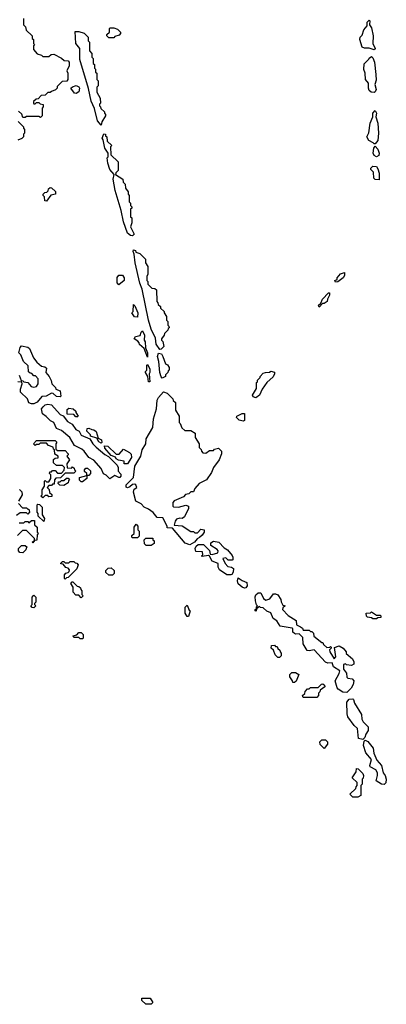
# Model space of a CAD drawing. Extents: x 2776963 to 2884430, y 684484 to 829250.
# Tile 23 of 256: x 2837320 to 2840263, y 729500 to 737395. Entities that reach past the tile are written whole.
import ezdxf

# ---------------------------------------------------------------- set-up
doc = ezdxf.new("R2010")
doc.units = 0

msp = doc.modelspace()

# ---------------------------------------------------------------- linework, layer by layer
at = {"layer": '0CON20XD'}
for points in [[(2837350, 737405), (2837350, 737355), (2837367, 737337), (2837371.7, 737311.7), (2837420, 737265), (2837420, 737245), (2837430, 737235), (2837430, 737205), (2837440, 737195), (2837430, 737185), (2837430, 737155), (2837461.7, 737121.7), (2837495, 737110), (2837505, 737100), (2837555, 737100), (2837573, 737117), (2837595, 737117.5), (2837655, 737087.5), (2837678.3, 737068.3), (2837710, 737065), (2837716.7, 737055), (2837716.7, 737025), (2837700, 736985), (2837707.5, 736965), (2837707.5, 736915), (2837698.3, 736901.7), (2837661.7, 736898.3), (2837621.7, 736858.3), (2837620, 736845), (2837608.3, 736831.7), (2837575, 736820), (2837565, 736810), (2837545, 736810), (2837525, 736790), (2837491.7, 736788.3), (2837468.3, 736761.7), (2837451.7, 736758.3), (2837431.7, 736738.3), (2837430, 736725), (2837435, 736720), (2837445, 736720), (2837455, 736730), (2837475, 736730), (2837485, 736720), (2837510, 736715), (2837510, 736695), (2837500, 736685), (2837500, 736625), (2837488.3, 736611.7), (2837475, 736620), (2837375, 736620), (2837365, 736610), (2837345, 736610), (2837338.3, 736638.3), (2837311.7, 736661.7)], [(2838075, 737250), (2838035, 737250), (2838020, 737265), (2838020, 737275), (2838040, 737295), (2838040, 737325), (2838045, 737330), (2838075, 737330), (2838105, 737320), (2838130, 737295), (2838130, 737285), (2838118.3, 737271.7), (2838085, 737260), (2838075, 737250)], [(2840165, 737153.8), (2840125, 737166), (2840087, 737167), (2840070, 737175), (2840050, 737235), (2840052.5, 737255), (2840068.3, 737271.7), (2840082.5, 737315), (2840110, 737345), (2840110, 737375), (2840125, 737390), (2840130, 737385), (2840127.5, 737355), (2840145, 737330), (2840157.5, 737265), (2840155.7, 737205), (2840172.5, 737165), (2840165, 737153.8)], [(2837975, 736550), (2837943.8, 736585), (2837921.7, 736681.7), (2837895, 736742.5), (2837872.9, 736842.9), (2837804.5, 737074.5), (2837803.3, 737163.3), (2837770, 737205), (2837765, 737300), (2837795, 737300), (2837837, 737287), (2837870, 737255), (2837870, 737225), (2837880, 737215), (2837880, 737145), (2837900, 737125), (2837900, 737095), (2837910, 737085), (2837910, 737045), (2837920, 737035), (2837920, 737005), (2837928.3, 736998.3), (2837930, 736975), (2837940, 736965), (2837940, 736915), (2837950, 736905), (2837950, 736865), (2837940, 736855), (2837940, 736815), (2837967.5, 736765), (2837970, 736725), (2837961.7, 736718.3), (2837960, 736705), (2837970, 736695), (2837971.7, 736681.7), (2838000, 736655), (2838000, 736645), (2838010, 736635), (2838010, 736625), (2837980, 736575), (2837975, 736550)], [(2840165, 736812.5), (2840142.5, 736815), (2840126.1, 736826.1), (2840120, 736845), (2840120, 736885), (2840096.7, 736915), (2840092.5, 736965), (2840083.3, 736995), (2840085, 737040), (2840122.5, 737077.5), (2840125, 737087.5), (2840145, 737100), (2840155, 737090), (2840167.5, 737055), (2840180, 736955), (2840180.7, 736909.3), (2840170, 736875), (2840181.2, 736835), (2840174, 736816), (2840165, 736812.5)], [(2837775, 736802.5), (2837760, 736805), (2837730, 736845), (2837743, 736857), (2837775, 736866.2), (2837795, 736857.5), (2837801.2, 736845), (2837795, 736817.5), (2837775, 736802.5)], [(2840175, 736400), (2840165, 736400), (2840158.8, 736408.8), (2840122.5, 736425), (2840107.5, 736455), (2840123.3, 736486.7), (2840134, 736565), (2840153.8, 736615), (2840154.3, 736645), (2840175, 736666.2), (2840183.3, 736645), (2840180, 736615), (2840194.3, 736564.3), (2840201.4, 736485), (2840196.2, 736425), (2840175, 736400)], [(2837308.3, 736578.3), (2837350, 736535), (2837350, 736525), (2837360, 736515), (2837360, 736485), (2837351.7, 736478.3), (2837350, 736455), (2837338.3, 736441.7), (2837305, 736430)], [(2838225, 735662.5), (2838210, 735665), (2838185, 735682.5), (2838154.4, 735775), (2838134.2, 735865), (2838085.8, 736025), (2838070.8, 736115), (2838080, 736155), (2838045, 736193.8), (2838028, 736245), (2838023.8, 736286.2), (2838030, 736295), (2838030, 736325), (2838003.8, 736365), (2837991.7, 736431.7), (2837983.3, 736445), (2837995, 736480), (2838008.3, 736478.3), (2838010, 736465), (2838020, 736455), (2838021.7, 736421.7), (2838060, 736385), (2838050, 736375), (2838051.7, 736311.7), (2838110, 736255), (2838110, 736185), (2838091.7, 736168.3), (2838090, 736155), (2838147.5, 736115), (2838151.7, 736091.7), (2838167, 736077), (2838170, 736045), (2838190, 736015), (2838190, 735995), (2838200, 735985), (2838200, 735935), (2838210, 735925), (2838210, 735905), (2838220, 735895), (2838220, 735885), (2838210, 735875), (2838210, 735815), (2838220, 735805), (2838220, 735765), (2838210, 735735), (2838240, 735675), (2838225, 735662.5)], [(2840185, 736294.3), (2840166.2, 736305), (2840158, 736325), (2840163.3, 736365), (2840175, 736380), (2840195, 736356.7), (2840205.6, 736325), (2840204, 736305), (2840185, 736294.3)], [(2840205, 736110), (2840175, 736113.8), (2840163.3, 736125), (2840161.7, 736171.7), (2840140, 736195), (2840140, 736205), (2840155, 736220), (2840185, 736217.5), (2840195, 736200), (2840205.7, 736165.7), (2840205, 736110)], [(2837535, 735940), (2837523, 735943), (2837520, 735975), (2837510, 735985), (2837510, 735995), (2837521.7, 736008.3), (2837538.3, 736011.7), (2837548.3, 736021.7), (2837551.7, 736038.3), (2837565, 736050), (2837577, 736047), (2837607, 736017), (2837607.5, 735995), (2837571.7, 735988.3), (2837535, 735940)], [(2838445, 734750), (2838415, 734792.5), (2838411.7, 734841.7), (2838375, 734913.3), (2838354.4, 734985), (2838304, 735235), (2838285, 735282.5), (2838246, 735445), (2838240, 735515), (2838230, 735535), (2838235, 735550), (2838250, 735545), (2838251.7, 735531.7), (2838285, 735520), (2838330, 735475), (2838330, 735445), (2838350, 735415), (2838350, 735355), (2838340, 735335), (2838340, 735305), (2838350, 735295), (2838350, 735275), (2838381.7, 735241.7), (2838405, 735240), (2838418.3, 735228.3), (2838420, 735135), (2838430, 735125), (2838431.7, 735111.7), (2838450, 735095), (2838451.7, 735081.7), (2838480, 735055), (2838480, 735045), (2838500, 735015), (2838500, 734985), (2838510, 734975), (2838510, 734945), (2838518.3, 734938.3), (2838520, 734925), (2838511.7, 734918.3), (2838510, 734905), (2838481.7, 734878.3), (2838480, 734865), (2838460, 734835), (2838460, 734825), (2838470, 734815), (2838477.5, 734775), (2838455, 734752.5), (2838445, 734750)], [(2838115, 735270), (2838102.5, 735285), (2838103, 735327), (2838115, 735347.5), (2838145, 735347.5), (2838160, 735325), (2838160, 735305), (2838115, 735270)], [(2839855, 735290), (2839850, 735305), (2839868.3, 735311.7), (2839870, 735325), (2839895, 735357.5), (2839928.3, 735368.3), (2839926.7, 735345), (2839917.5, 735325), (2839875, 735292.5), (2839855, 735290)], [(2839725, 735090), (2839720, 735105), (2839738.3, 735121.7), (2839750, 735155), (2839800, 735205), (2839807.5, 735205), (2839806.7, 735185), (2839790, 735155), (2839787.5, 735135), (2839765, 735120), (2839751.7, 735118.3), (2839725, 735090)], [(2838265, 735010), (2838241.7, 735011.7), (2838220, 735045), (2838230, 735055), (2838235, 735110), (2838245, 735100), (2838270, 735045), (2838265, 735010)], [(2838345, 734690), (2838318.3, 734758.3), (2838281.7, 734791.7), (2838280, 734805), (2838268.3, 734818.3), (2838240, 734835), (2838250, 734855), (2838288.3, 734861.7), (2838295, 734890), (2838305, 734900), (2838322.5, 734865), (2838320, 734825), (2838327, 734813), (2838330, 734765), (2838346.7, 734725), (2838345, 734690)], [(2837317.5, 734545), (2837331.7, 734501.7), (2837345, 734500), (2837355, 734490), (2837387, 734487), (2837412.5, 734455), (2837435, 734447.5), (2837455, 734452.5), (2837470, 734475), (2837470, 734515), (2837448.3, 734538.3), (2837435, 734540), (2837418.3, 734558.3), (2837405, 734560), (2837391.7, 734571.7), (2837388.3, 734618.3), (2837350, 734655), (2837328.3, 734708.3), (2837313, 734723), (2837323, 734767), (2837335, 734780), (2837385, 734770), (2837398.3, 734758.3), (2837430, 734685), (2837458.3, 734648.3), (2837495, 734616.7), (2837521.7, 734611.7), (2837535, 734600), (2837530, 734565), (2837556.2, 734535), (2837572.3, 734502.3), (2837577.5, 734475), (2837607.5, 734445), (2837611.7, 734431.7), (2837645, 734420), (2837650, 734375), (2837645, 734370), (2837615, 734372.5), (2837588.3, 734398.3), (2837575, 734400), (2837533.9, 734376.1), (2837497.5, 734372.5), (2837461.9, 734328.1), (2837435, 734314.2), (2837413.9, 734313.9)], [(2838465, 734520), (2838455, 734530), (2838444.2, 734565), (2838437.5, 734655), (2838426.7, 734695), (2838435, 734720), (2838457.5, 734715), (2838470, 734695), (2838490, 734635), (2838506.4, 734626.4), (2838520, 734605), (2838520, 734585), (2838511.7, 734578.3), (2838510, 734565), (2838491.7, 734548.3), (2838490, 734535), (2838465, 734520)], [(2838365, 734490), (2838355, 734490), (2838350, 734535), (2838330, 734565), (2838330, 734575), (2838340, 734585), (2838340, 734625), (2838345, 734630), (2838365.8, 734595.8), (2838366, 734565), (2838360, 734555), (2838365, 734490)], [(2839215, 734363.8), (2839195, 734370), (2839190, 734385), (2839221.7, 734438.3), (2839220, 734485), (2839228.3, 734491.7), (2839230, 734505), (2839250, 734525), (2839250, 734535), (2839275, 734560), (2839293, 734567), (2839325, 734570), (2839335, 734577.5), (2839365, 734570), (2839366.7, 734555), (2839355, 734532.5), (2839305.4, 734484.6), (2839267.4, 734432.6), (2839245.8, 734385), (2839215, 734363.8)], [(2837413.9, 734313.9), (2837395, 734322.5), (2837383.3, 734355), (2837327.5, 734407.5), (2837326.4, 734433.6), (2837340, 734475), (2837338.3, 734488.3), (2837305, 734490)], [(2838685, 733184), (2838648.3, 733198.3), (2838548.3, 733318.3), (2838505, 733320), (2838503.3, 733335), (2838470, 733400), (2838425, 733403.8), (2838393, 733443), (2838355, 733470), (2838320, 733485), (2838295, 733512.5), (2838253.9, 733533.9), (2838234.5, 733605.5), (2838240.6, 733629.4), (2838260, 733645), (2838252.5, 733665), (2838245, 733670), (2838225, 733666.7), (2838205, 733648.8), (2838185, 733641.2), (2838176.1, 733646.1), (2838174.6, 733664.6), (2838234.4, 733725), (2838245.4, 733814.6), (2838292, 733895), (2838304.2, 733945), (2838333.3, 733995), (2838335.8, 734035), (2838390, 734125), (2838395.7, 734195), (2838418, 734275), (2838424.5, 734345.5), (2838435, 734366), (2838475, 734410), (2838505, 734400), (2838550, 734355), (2838551.7, 734341.7), (2838570, 734325), (2838570, 734265), (2838600, 734215), (2838600, 734165), (2838608.3, 734158.3), (2838621.7, 734121.7), (2838645, 734100), (2838695, 734100), (2838728.3, 734078.3), (2838730, 734045), (2838760, 733995), (2838760, 733965), (2838778.3, 733948.3), (2838780, 733935), (2838791.7, 733921.7), (2838815, 733920), (2838845, 733940), (2838875, 733940), (2838885, 733950), (2838915, 733960), (2838940, 733935), (2838940, 733915), (2838922.5, 733865), (2838876.7, 733805), (2838860, 733765), (2838818.8, 733705), (2838760, 733675), (2838726.7, 733635), (2838715, 733610), (2838695, 733610), (2838677, 733593), (2838651.7, 733588.3), (2838635, 733570), (2838561.7, 733538.3), (2838550, 733525), (2838550, 733495), (2838555, 733490), (2838595, 733487.5), (2838655, 733503.3), (2838676.2, 733495), (2838676, 733475), (2838642, 733408), (2838625, 733396.7), (2838605, 733398.8), (2838580, 733390), (2838567.5, 733375), (2838561.7, 733341.7), (2838625, 733337.5), (2838695, 733290), (2838715, 733290), (2838725, 733280), (2838748.3, 733281.7), (2838775, 733310), (2838800, 733305), (2838800, 733285), (2838785, 733262.5), (2838765, 733242.5), (2838745, 733232.5), (2838724.1, 733205.9), (2838685, 733184)], [(2838045, 733713.3), (2838015, 733742.5), (2837993.6, 733753.6), (2837973.3, 733795), (2837915, 733864), (2837874.3, 733884.3), (2837838.8, 733935), (2837820.3, 733950.3), (2837760.5, 733980.5), (2837723.3, 734045), (2837655, 734101.2), (2837617, 734117), (2837593.9, 734163.9), (2837568, 734178), (2837533.9, 734213.9), (2837504, 734234), (2837496.4, 734273.6), (2837508, 734292), (2837524.3, 734305.7), (2837545, 734312), (2837576.1, 734306.1), (2837645, 734230), (2837668.3, 734218.3), (2837705, 734173.3), (2837741.7, 734151.7), (2837770, 734110), (2837796.7, 734095), (2837815, 734063.3), (2837883, 734033), (2837907.5, 733995), (2837935, 733967.5), (2838005, 733907.5), (2838033, 733893), (2838102, 733822), (2838111.2, 733805), (2838111.2, 733775), (2838132.1, 733752.1), (2838133.1, 733735), (2838125, 733724.6), (2838115, 733722.9), (2838085, 733740), (2838045, 733713.3)], [(2837785, 734210), (2837771.7, 734211.7), (2837755, 734230), (2837701.7, 734231.7), (2837701.7, 734268.3), (2837715, 734280), (2837750, 734275), (2837770, 734255), (2837770, 734245), (2837790, 734215), (2837785, 734210)], [(2839115, 734176), (2839083.3, 734185), (2839060, 734205), (2839062.5, 734215), (2839105, 734237.5), (2839125, 734237.5), (2839125, 734182.5), (2839115, 734176)], [(2837975, 734000), (2837955, 734010), (2837938.3, 734038.3), (2837890, 734055), (2837890, 734065), (2837860, 734095), (2837861.7, 734118.3), (2837875, 734120), (2837898.3, 734108.3), (2837915, 734107.5), (2837933, 734093), (2837950, 734040), (2837976.7, 734025), (2837980, 734005), (2837975, 734000)], [(2837505, 733560), (2837490, 733575), (2837500, 733585), (2837500, 733625), (2837520, 733655), (2837520, 733695), (2837525, 733700), (2837535, 733690), (2837555, 733690), (2837570, 733715), (2837570, 733745), (2837560, 733755), (2837561.7, 733768.3), (2837575, 733770), (2837585, 733780), (2837605, 733780), (2837625, 733760), (2837655, 733760), (2837678.3, 733781.7), (2837680, 733805), (2837665, 733820), (2837615, 733820), (2837591.7, 733841.7), (2837591.7, 733868.3), (2837605, 733880), (2837628.3, 733881.7), (2837630, 733895), (2837601.7, 733911.7), (2837600, 733945), (2837591.7, 733951.7), (2837588.3, 733968.3), (2837551.7, 733981.7), (2837535, 734000), (2837485, 734000), (2837475, 733990), (2837455, 733990), (2837445, 733980), (2837430, 733995), (2837455, 734020), (2837605, 734020), (2837617.5, 734007.5), (2837610, 733995), (2837611.7, 733951.7), (2837625, 733940), (2837685, 733940), (2837710, 733915), (2837710, 733905), (2837700, 733895), (2837720, 733865), (2837700, 733835), (2837701.7, 733801.7), (2837735, 733800), (2837745, 733810), (2837758.3, 733798.3), (2837760, 733785), (2837770, 733775), (2837755, 733760), (2837685, 733760), (2837648.3, 733721.7), (2837611.7, 733718.3), (2837600, 733705), (2837598.3, 733671.7), (2837585, 733670), (2837575, 733660), (2837555, 733660), (2837540, 733645), (2837558.3, 733628.3), (2837560, 733605), (2837578.3, 733588.3), (2837578.3, 733571.7), (2837555, 733570), (2837545, 733580), (2837525, 733580), (2837505, 733560)], [(2838185, 733834), (2838160, 733835), (2838160, 733855), (2838113, 733863), (2838093.6, 733873.6), (2838088.3, 733888.3), (2838055, 733900), (2838005, 733960), (2838001.7, 733978.3), (2838027.5, 733975), (2838095, 733910), (2838118.3, 733911.7), (2838155, 733950), (2838202.5, 733925), (2838215, 733912.5), (2838219.2, 733885), (2838185, 733834)], [(2837825, 733690), (2837815, 733690), (2837801.7, 733701.7), (2837800, 733725), (2837860, 733740), (2837860, 733755), (2837841.7, 733771.7), (2837840, 733785), (2837851.7, 733798.3), (2837865, 733800), (2837888.3, 733778.3), (2837890, 733755), (2837875, 733740), (2837860, 733740), (2837860, 733715), (2837825, 733690)], [(2837675, 733660), (2837641.7, 733661.7), (2837630, 733675), (2837631.7, 733688.3), (2837645, 733690), (2837655, 733700), (2837675, 733700), (2837695, 733720), (2837708.3, 733718.3), (2837720, 733705), (2837711.7, 733698.3), (2837708.3, 733681.7), (2837675, 733660)], [(2837318.3, 733628.3), (2837338.3, 733608.3), (2837340, 733585), (2837310, 733535)], [(2837310, 733515), (2837341.7, 733481.7), (2837375, 733480), (2837385, 733470), (2837395, 733470), (2837400, 733445), (2837385, 733430), (2837375, 733440), (2837325, 733440), (2837295, 733420)], [(2837515, 733370), (2837470, 733415), (2837470, 733435), (2837460, 733445), (2837460, 733505), (2837465, 733510), (2837478.3, 733508.3), (2837500, 733485), (2837500, 733425), (2837520, 733395), (2837515, 733370)], [(2837315, 733360), (2837355, 733360), (2837365, 733370), (2837385, 733370), (2837395, 733360), (2837415, 733380), (2837438.3, 733378.3), (2837440, 733345), (2837460, 733325), (2837460, 733285), (2837470, 733275), (2837460, 733265), (2837458.3, 733221.7), (2837440, 733220), (2837425, 733200)], [(2837425, 733200), (2837420, 733205), (2837440, 733220), (2837440, 733235), (2837375, 733300), (2837341.7, 733298.3), (2837301.7, 733258.3)], [(2838265, 733240), (2838225, 733240), (2838220, 733245), (2838221.7, 733258.3), (2838240, 733275), (2838240, 733325), (2838255, 733350), (2838270, 733335), (2838270, 733305), (2838280, 733295), (2838280, 733255), (2838265, 733240)], [(2838375, 733180), (2838335, 733180), (2838321.7, 733191.7), (2838320, 733225), (2838331.7, 733238.3), (2838388.3, 733238.3), (2838390, 733225), (2838400, 733215), (2838400, 733195), (2838375, 733180)], [(2839015, 732943.8), (2838982.5, 732945), (2838924.1, 732984.1), (2838913.9, 733003.9), (2838912.5, 733035), (2838865, 733053.8), (2838843.6, 733093.6), (2838835, 733097.5), (2838785, 733090), (2838780, 733095), (2838790, 733105), (2838787.5, 733127.5), (2838735, 733130), (2838730, 733155), (2838736.7, 733173.3), (2838753.6, 733186.4), (2838795, 733186.7), (2838845, 733140), (2838850, 733110), (2838865, 733106.7), (2838910, 733120), (2838912.5, 733135), (2838905, 733147.5), (2838855, 733180), (2838855, 733200), (2838875, 733212.5), (2838920, 733205), (2838960.5, 733160.5), (2838987.5, 733145), (2839025, 733100), (2839030, 733085), (2839030, 733065), (2839025, 733062.5), (2838995, 733060), (2838975, 733080), (2838950, 733075), (2838970, 733035), (2838990.7, 733010.7), (2839020, 733005), (2839036.7, 732995), (2839033.3, 732965), (2839023.3, 732946.7), (2839015, 732943.8)], [(2837345, 733120), (2837321.7, 733121.7), (2837310, 733135), (2837310, 733155), (2837335, 733180), (2837365, 733180), (2837380, 733165), (2837371.7, 733158.3), (2837370, 733145), (2837345, 733120)], [(2837685, 732910), (2837680, 732915), (2837680, 732945), (2837691.7, 732958.3), (2837708.3, 732961.7), (2837718.3, 732971.7), (2837720, 732985), (2837708.3, 732998.3), (2837691.7, 733001.7), (2837668.3, 733028.3), (2837651.7, 733031.7), (2837651.7, 733038.3), (2837665, 733050), (2837675, 733050), (2837685, 733040), (2837715, 733040), (2837725, 733050), (2837755, 733050), (2837765, 733040), (2837778.3, 733038.3), (2837790, 733025), (2837778.3, 732991.7), (2837708.3, 732921.7), (2837695, 732920), (2837685, 732910)], [(2838065, 732940), (2838035, 732940), (2838011.7, 732961.7), (2838011.7, 732978.3), (2838031.7, 732998.3), (2838055, 733000), (2838078.3, 732978.3), (2838080, 732955), (2838065, 732940)], [(2839125, 732836.2), (2839105, 732844), (2839075, 732872.5), (2839070, 732895), (2839075, 732920), (2839107.5, 732897.5), (2839143, 732883), (2839146.7, 732855), (2839135, 732840), (2839125, 732836.2)], [(2837815, 732760), (2837795, 732780), (2837771.7, 732781.7), (2837750, 732805), (2837750, 732845), (2837730, 732875), (2837741.7, 732888.3), (2837748.3, 732888.3), (2837781.7, 732851.7), (2837795, 732850), (2837808.3, 732838.3), (2837810, 732825), (2837820, 732815), (2837820, 732785), (2837830, 732775), (2837815, 732760)], [(2837435, 732680), (2837421.7, 732681.7), (2837410, 732695), (2837420, 732705), (2837420, 732765), (2837435, 732780), (2837450, 732765), (2837450, 732725), (2837440, 732715), (2837440, 732705), (2837450, 732695), (2837435, 732680)], [(2839945, 732000), (2839915, 732003.3), (2839876, 732026), (2839868.3, 732038.3), (2839853.3, 732095), (2839885, 732152.5), (2839890, 732175), (2839838.8, 732205), (2839828.3, 732238.3), (2839795, 732236.2), (2839774.4, 732244.4), (2839685, 732341.2), (2839643.6, 732333.6), (2839627, 732337), (2839595, 732390), (2839592.5, 732442.5), (2839578.3, 732458.3), (2839565, 732470), (2839537, 732467), (2839525, 732472.5), (2839514.1, 732484.1), (2839512.5, 732512.5), (2839507, 732517), (2839411.7, 732531.7), (2839383.3, 732575), (2839353.9, 732593.9), (2839335, 732640), (2839305, 732652.5), (2839275, 732680), (2839252.5, 732682.5), (2839245, 732690), (2839220, 732670), (2839218.3, 732651.7), (2839210, 732655), (2839210, 732665), (2839220, 732670), (2839220, 732685), (2839230, 732695), (2839222.5, 732702.5), (2839213.9, 732733.9), (2839211.7, 732768.3), (2839216.2, 732783.8), (2839235, 732800), (2839255, 732800), (2839277.5, 732755), (2839295, 732740), (2839328.3, 732751.7), (2839358.3, 732791.7), (2839375, 732792.5), (2839393.6, 732783.6), (2839417.5, 732745), (2839418.3, 732728.3), (2839431.7, 732701.7), (2839450, 732695), (2839431.7, 732678.3), (2839430, 732665), (2839475, 732617.5), (2839538.3, 732578.3), (2839541.7, 732541.7), (2839575, 732527.5), (2839590, 732515), (2839595, 732500), (2839645, 732500), (2839655, 732490), (2839665, 732490), (2839680, 732475), (2839681.7, 732451.7), (2839745, 732400), (2839755, 732400), (2839760, 732385), (2839785, 732360), (2839810, 732365), (2839815, 732370), (2839820, 732365), (2839820, 732355), (2839808.3, 732341.7), (2839810, 732325), (2839845, 732270), (2839857.5, 732285), (2839848.3, 732361.7), (2839885, 732373.8), (2839916.7, 732355), (2839940, 732325), (2839941.7, 732311.7), (2839991.2, 732271.2), (2840001.2, 732245), (2840002.5, 732227.5), (2839985, 732216.7), (2839943.3, 732223.3), (2839935, 732230), (2839920, 732225), (2839918.3, 732188.3), (2839943.8, 732155), (2839945, 732122.5), (2839955, 732114), (2839989.5, 732109.5), (2840002.5, 732095), (2839997, 732063), (2839980, 732035), (2839945, 732000)], [(2838675, 732610), (2838665, 732610), (2838650, 732635), (2838650, 732685), (2838665, 732700), (2838681.7, 732661.7), (2838690, 732655), (2838675, 732610)], [(2840185, 732590), (2840155, 732590), (2840145, 732600), (2840113, 732603), (2840103, 732613), (2840102.5, 732635), (2840135, 732640), (2840145, 732647.5), (2840185, 732620), (2840215, 732620), (2840220, 732615), (2840218.3, 732601.7), (2840195, 732600), (2840185, 732590)], [(2837825, 732430), (2837805, 732430), (2837795, 732440), (2837755, 732440), (2837750, 732455), (2837778.3, 732461.7), (2837795, 732480), (2837815, 732480), (2837830, 732465), (2837830, 732435), (2837825, 732430)], [(2839405, 732280), (2839391.7, 732281.7), (2839371.7, 732301.7), (2839358.3, 732338.3), (2839340, 732355), (2839341.7, 732378.3), (2839365, 732380), (2839375, 732370), (2839388.3, 732368.3), (2839391.7, 732351.7), (2839408.3, 732338.3), (2839410, 732325), (2839420, 732315), (2839420, 732295), (2839405, 732280)], [(2839525, 732080), (2839511.7, 732081.7), (2839510, 732095), (2839490, 732125), (2839490, 732145), (2839505, 732160), (2839535, 732160), (2839560, 732145), (2839538.3, 732091.7), (2839525, 732080)], [(2839705, 731960), (2839595, 731960), (2839590, 731975), (2839608.3, 731991.7), (2839611.7, 732008.3), (2839631.7, 732028.3), (2839645, 732030), (2839655, 732040), (2839715, 732040), (2839741.7, 732068.3), (2839755, 732070), (2839768.3, 732058.3), (2839770, 732045), (2839731.7, 732018.3), (2839730, 732005), (2839720, 731995), (2839720, 731975), (2839705, 731960)], [(2840075, 731623.3), (2840040.8, 731630.8), (2840030.8, 731710.8), (2840004, 731735), (2839953.8, 731805), (2839948.3, 731828.3), (2839947, 731923), (2839965, 731947.5), (2839995, 731950), (2840000, 731945), (2840007.5, 731915), (2840063.6, 731823.6), (2840067, 731787), (2840077.5, 731765), (2840116.7, 731725), (2840116.7, 731695), (2840097.5, 731665), (2840090.7, 731639.3), (2840075, 731623.3)], [(2839765, 731550), (2839733, 731583), (2839730, 731605), (2839745, 731620), (2839775, 731620), (2839790, 731605), (2839790, 731585), (2839765, 731550)], [(2840245, 731262), (2840225, 731264.4), (2840180.6, 731290.6), (2840193.3, 731335), (2840193.1, 731355), (2840180, 731380), (2840134, 731405), (2840130.8, 731415), (2840143.8, 731463.8), (2840097.6, 731517.6), (2840079.4, 731575), (2840085, 731610), (2840092.5, 731617.5), (2840115, 731606.2), (2840157.5, 731555), (2840162.5, 731515), (2840188.3, 731458.3), (2840223.6, 731413.6), (2840236.7, 731355), (2840253.8, 731333.8), (2840263.3, 731305), (2840260, 731275), (2840245, 731262)], [(2840035, 731160), (2839995, 731160), (2839970, 731185), (2840018.3, 731231.7), (2840020, 731245), (2840030, 731255), (2840028.3, 731278.3), (2839990, 731315), (2840020, 731365), (2840025, 731390), (2840038.3, 731388.3), (2840075, 731350), (2840080, 731335), (2840077, 731313), (2840070, 731305), (2840070, 731265), (2840060, 731255), (2840060, 731175), (2840035, 731160)], [(2838375, 729500), (2838331.7, 729501.7), (2838301.7, 729531.7), (2838301.7, 729548.3), (2838368.3, 729548.3), (2838390, 729515), (2838375, 729500)]]:
    msp.add_lwpolyline(points, dxfattribs=at)

doc.saveas('drawing.dxf')
